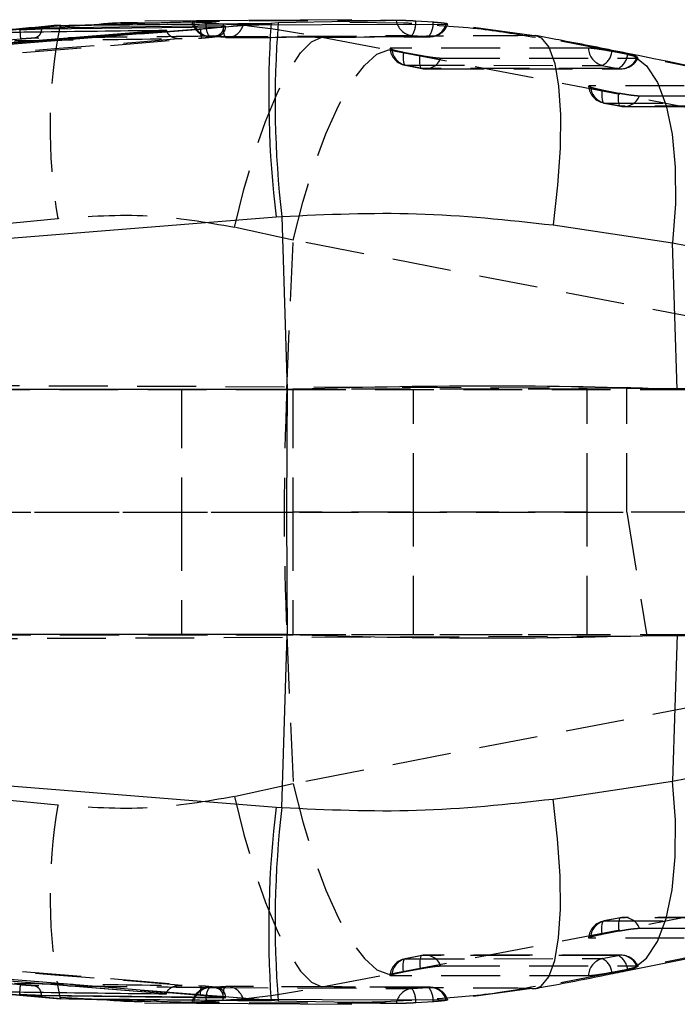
# Model space of a CAD drawing. Extents: x 54 to 317, y 26 to 285.
# Tile 14 of 23: x 273 to 288, y 155 to 176. Entities that reach past the tile are written whole.
import ezdxf

# ---------------------------------------------------------------- set-up
doc = ezdxf.new("R2010")
doc.units = 0
doc.linetypes.add('HIDDEN', pattern=[1.905, 1.27, -0.635])
doc.layers.get('0').update_dxf_attribs({"linetype": 'CONTINUOUS'})

msp = doc.modelspace()

# ---------------------------------------------------------------- linework, layer by layer
at = {"color": 7, "linetype": 'CONTINUOUS'}
for p, q in [((270.0599, 175.7915), (274.3538, 176.1761)), ((277.8546, 176.163), (273.9314, 176.1189)), ((273.9314, 176.1006), (273.9314, 176.1189)), ((278.8833, 176.2199), (276.0569, 175.9926)), ((280.626, 176.2988), (276.162, 176.2667)), ((276.1631, 176.2244), (276.4313, 176.2316)), ((277.8546, 176.1457), (277.8546, 176.163)), ((279.0381, 176.2324), (278.8833, 176.2199)), ((281.7396, 176.2223), (280.5828, 176.2389)), ((282.3823, 176.2427), (282.0074, 176.2673)), ((282.5072, 176.1674), (282.4669, 176.1706)), ((282.6597, 176.2006), (282.6936, 176.2027)), ((276.6281, 176.0725), (248.0486, 173.7529)), ((276.0569, 175.9926), (277.3595, 176.0979)), ((276.6289, 176.0661), (276.6281, 176.0725)), ((276.6289, 176.0661), (276.6368, 176.0395)), ((245.5017, 169.358), (278.9913, 172.0449)), ((278.9913, 172.0449), (279.1129, 172.0543)), ((279.1129, 172.0543), (279.2335, 168.3175)), ((284.9676, 171.8701), (287.5454, 171.4847)), ((287.6475, 168.3208), (287.5454, 171.4847)), ((287.5454, 171.4847), (297.2622, 169.5271)), ((279.2335, 168.3175), (245.3182, 168.3175)), ((279.2335, 163.0365), (245.3182, 163.0365)), ((279.1129, 159.2997), (279.2335, 163.0365)), ((287.6475, 163.0332), (287.5454, 159.8693)), ((245.5017, 161.996), (278.9913, 159.3091)), ((287.5454, 159.8693), (297.2622, 161.827)), ((284.9676, 159.4839), (287.5454, 159.8693)), ((278.9913, 159.3091), (279.1129, 159.2997)), ((276.6281, 155.2815), (248.0486, 157.6012)), ((270.0599, 155.5625), (274.3538, 155.1779)), ((272.012, 155.3816), (274.3365, 155.1716)), ((278.8833, 155.1341), (276.0569, 155.3614)), ((276.0569, 155.3614), (277.3595, 155.2561)), ((276.6289, 155.2879), (276.6368, 155.3145)), ((273.9314, 155.2534), (273.9314, 155.2351)), ((277.8546, 155.1911), (273.9314, 155.2351)), ((276.1558, 155.0857), (280.6269, 155.0553)), ((276.1569, 155.1297), (276.4134, 155.1229)), ((276.6289, 155.2879), (276.6281, 155.2815)), ((277.8546, 155.2083), (277.8546, 155.1911)), ((279.0381, 155.1216), (278.8833, 155.1341)), ((281.7413, 155.1403), (281.9173, 155.1456)), ((282.3823, 155.1114), (282.0074, 155.0868)), ((282.468, 155.1782), (282.5019, 155.1816)), ((282.6597, 155.1534), (282.6936, 155.1513))]:
    msp.add_line(p, q, dxfattribs=at)
at = {"color": 8, "linetype": 'CONTINUOUS'}
for p, q in [((273.9314, 176.1006), (277.8308, 176.1455)), ((274.3338, 176.1774), (274.3538, 176.1761)), ((274.3538, 176.1761), (276.1631, 176.2244)), ((280.5836, 176.2595), (279.0381, 176.2324)), ((273.9314, 155.2534), (277.8308, 155.2086)), ((274.3341, 155.1766), (274.3538, 155.1779)), ((274.3538, 155.1779), (276.1569, 155.1297)), ((280.6478, 155.0934), (279.0381, 155.1216))]:
    msp.add_line(p, q, dxfattribs=at)
at = {"color": 7, "linetype": 'HIDDEN'}
for p, q in [((275.1702, 176.1979), (274.3371, 176.1387)), ((276.431, 176.2233), (276.149, 176.2241)), ((277.4879, 176.2351), (277.8507, 176.2109)), ((277.8308, 176.1455), (277.8546, 176.1457)), ((277.9026, 176.1434), (277.9026, 176.1594)), ((278.2851, 176.1862), (278.4722, 176.1868)), ((281.7347, 176.2796), (280.5836, 176.2595)), ((284.5123, 175.9561), (282.6195, 176.2205)), ((260.2319, 174.5194), (277.383, 175.9036)), ((277.9109, 175.9148), (277.5529, 175.9371)), ((279.9809, 175.9236), (281.4189, 175.649)), ((281.9225, 175.9577), (282.2835, 175.9326)), ((284.5123, 175.9561), (284.5961, 175.9564)), ((286.3826, 175.5917), (284.5123, 175.9561)), ((281.7385, 175.5986), (282.0998, 175.5301)), ((286.5725, 175.5442), (286.2376, 175.6128)), ((296.0985, 173.6341), (286.3826, 175.5917)), ((286.3826, 175.5917), (286.5339, 175.5791)), ((282.1465, 175.2459), (281.7852, 175.3144)), ((286.0288, 175.3138), (286.3637, 175.2453)), ((286.0244, 174.7853), (286.3857, 174.7168)), ((286.4324, 174.4326), (286.0711, 174.5012)), ((274.2855, 172.0053), (270.5073, 171.6203)), ((279.3611, 171.5421), (278.0972, 171.8168)), ((279.2237, 168.3208), (279.3611, 171.5421)), ((290.2379, 169.4478), (279.3611, 171.5421)), ((241.7077, 168.5436), (286.5586, 168.3479)), ((243.8554, 168.327), (279.352, 168.327)), ((270.5073, 168.3208), (279.2237, 168.3208)), ((276.9538, 168.327), (276.9538, 165.677)), ((279.2237, 168.3208), (290.3488, 168.3208)), ((279.352, 168.327), (279.352, 165.677)), ((285.702, 168.327), (279.352, 168.327)), ((281.9538, 165.677), (281.9538, 168.327)), ((285.702, 165.677), (285.702, 168.327)), ((286.5586, 168.3479), (293.0369, 168.3196)), ((286.5586, 165.677), (286.5586, 168.3479)), ((241.3979, 165.677), (286.5586, 165.677)), ((243.8554, 165.677), (279.352, 165.677)), ((276.9538, 165.677), (276.9538, 163.027)), ((279.352, 165.677), (279.352, 163.027)), ((285.702, 165.677), (279.352, 165.677)), ((281.9538, 163.027), (281.9538, 165.677)), ((285.702, 163.027), (285.702, 165.677)), ((286.5586, 165.677), (286.989, 163.008)), ((295.5451, 165.677), (286.5586, 165.677)), ((241.6672, 162.8103), (286.989, 163.008)), ((243.8554, 163.027), (279.352, 163.027)), ((270.5073, 163.0332), (279.2237, 163.0332)), ((279.2237, 163.0332), (279.3611, 159.8119)), ((279.2237, 163.0332), (290.3488, 163.0332)), ((285.702, 163.027), (279.352, 163.027)), ((286.989, 163.008), (293.0369, 163.0344)), ((290.2379, 161.9062), (279.3611, 159.8119)), ((279.3611, 159.8119), (278.0972, 159.5373)), ((274.2855, 159.3487), (270.5073, 159.7337)), ((296.0985, 157.7199), (286.3826, 155.7624)), ((260.2319, 156.8346), (277.383, 155.4504)), ((286.4246, 156.9213), (286.0633, 156.8527)), ((286.4324, 156.9214), (286.0711, 156.8529)), ((290.4038, 156.9282), (286.5003, 156.9284)), ((286.0244, 156.5687), (286.3857, 156.6372)), ((282.1387, 156.108), (281.7774, 156.0394)), ((282.1465, 156.1081), (281.7852, 156.0396)), ((286.4315, 156.1156), (282.2144, 156.1151)), ((286.0288, 156.0402), (286.3637, 156.1087)), ((281.7385, 155.7554), (282.0998, 155.8239)), ((286.3826, 155.7624), (284.5123, 155.3979)), ((286.5725, 155.8098), (286.2376, 155.7413)), ((286.3826, 155.7624), (286.5304, 155.7743)), ((279.9809, 155.4304), (281.4189, 155.705)), ((277.9109, 155.4392), (277.5529, 155.4169)), ((282.3142, 155.4233), (277.9388, 155.4406)), ((281.9225, 155.3963), (282.2835, 155.4214)), ((284.5123, 155.3979), (282.6195, 155.1336)), ((284.5123, 155.3979), (284.5955, 155.3975)), ((274.3365, 155.2076), (275.3431, 155.1515)), ((277.4879, 155.1189), (277.8507, 155.1431)), ((277.8308, 155.2086), (277.8546, 155.2083)), ((277.9026, 155.1947), (277.9026, 155.2106)), ((278.2851, 155.1679), (278.4722, 155.1672)), ((281.7347, 155.0744), (280.6478, 155.0934))]:
    msp.add_line(p, q, dxfattribs=at)
at = {"color": 7, "linetype": 'HIDDEN', "flags": 128}
for points in [[(281.584, 176.2821), (281.2454, 176.2804), (279.8813, 176.2733), (277.2121, 176.2585)], [(277.8507, 176.2109), (277.8511, 176.1485), (277.8538, 176.0907), (277.8588, 176.039), (277.8659, 175.995), (277.8749, 175.9597), (277.8857, 175.9342), (277.8978, 175.9191), (277.9109, 175.9148)], [(277.5529, 175.9371), (277.8938, 175.9388), (279.2571, 175.9454), (281.9225, 175.9577)], [(282.2835, 175.9326), (281.9427, 175.9313), (280.5793, 175.926), (277.9109, 175.9148)], [(278.0972, 171.8168), (278.2965, 172.6341), (278.5198, 173.4026), (278.7608, 174.1002), (279.0125, 174.7068), (279.2675, 175.205), (279.5188, 175.5804), (279.7588, 175.8222), (279.9809, 175.9236)], [(285.7292, 175.6837), (285.388, 175.6837), (284.0232, 175.6839), (281.4857, 175.6844)], [(279.3611, 171.5421), (279.5688, 172.3631), (279.8055, 173.1346), (280.0644, 173.8344), (280.338, 174.442), (280.6184, 174.9399), (280.8973, 175.3136), (281.1667, 175.5523), (281.4189, 175.649)], [(281.4189, 175.649), (291.0184, 173.8006), (292.2958, 173.5546)], [(281.7385, 175.5986), (281.7335, 175.5377), (281.7317, 175.4814), (281.7332, 175.4314), (281.7379, 175.389), (281.7457, 175.3553), (281.7564, 175.3313), (281.7697, 175.3175), (281.7852, 175.3144)], [(282.1465, 175.2459), (282.131, 175.249), (282.1177, 175.2627), (282.107, 175.2868), (282.0992, 175.3205), (282.0945, 175.3629), (282.093, 175.4129), (282.0948, 175.4691), (282.0998, 175.5301)], [(281.7774, 175.3146), (282.0303, 175.2666), (282.1387, 175.246)], [(281.7852, 175.3144), (282.1264, 175.3144), (283.4913, 175.3142), (286.0288, 175.3138)], [(282.5474, 175.4711), (282.8886, 175.4711), (284.2534, 175.4709), (286.7645, 175.4706)], [(286.3637, 175.2453), (286.0225, 175.2453), (284.6577, 175.2455), (282.1465, 175.2459)], [(282.2144, 175.2389), (285.1663, 175.2385), (286.4315, 175.2384)], [(289.7015, 174.8711), (289.3603, 174.8711), (287.9955, 174.8711), (285.7715, 174.8711)], [(286.0244, 174.7853), (286.0194, 174.7244), (286.0176, 174.6681), (286.019, 174.6181), (286.0237, 174.5757), (286.0315, 174.5421), (286.0422, 174.518), (286.0555, 174.5043), (286.0711, 174.5012)], [(286.4324, 174.4326), (286.4168, 174.4357), (286.4035, 174.4495), (286.3928, 174.4735), (286.385, 174.5072), (286.3803, 174.5496), (286.3789, 174.5996), (286.3807, 174.6558), (286.3857, 174.7168)], [(286.8332, 174.6578), (287.1744, 174.6578), (288.5392, 174.6579), (290.7368, 174.658)], [(286.0633, 174.5013), (286.3162, 174.4533), (286.4246, 174.4328)], [(286.0711, 174.5012), (286.4123, 174.5012), (287.7771, 174.5012), (290.0011, 174.5012)], [(290.336, 174.4327), (289.9948, 174.4327), (288.63, 174.4327), (286.4324, 174.4326)], [(286.5003, 174.4257), (289.2328, 174.4257), (290.4038, 174.4258)], [(279.3611, 159.8119), (279.5688, 158.9909), (279.8055, 158.2194), (280.0644, 157.5196), (280.338, 156.912), (280.6184, 156.4141), (280.8973, 156.0404), (281.1667, 155.8017), (281.4189, 155.705)], [(278.0972, 159.5373), (278.2965, 158.7199), (278.5198, 157.9514), (278.7608, 157.2538), (279.0125, 156.6472), (279.2675, 156.1491), (279.5188, 155.7736), (279.7588, 155.5318), (279.9809, 155.4304)], [(281.4189, 155.705), (291.0184, 157.5534), (292.2958, 157.7995)], [(286.0244, 156.5687), (286.0194, 156.6296), (286.0176, 156.6859), (286.019, 156.7359), (286.0237, 156.7783), (286.0315, 156.812), (286.0422, 156.836), (286.0555, 156.8498), (286.0711, 156.8529)], [(286.0711, 156.8529), (286.4123, 156.8529), (287.7771, 156.8528), (290.0011, 156.8528)], [(286.4324, 156.9214), (286.4168, 156.9183), (286.4035, 156.9046), (286.3928, 156.8805), (286.385, 156.8468), (286.3803, 156.8044), (286.3789, 156.7544), (286.3807, 156.6982), (286.3857, 156.6372)], [(290.336, 156.9213), (289.9948, 156.9213), (288.63, 156.9214), (286.4324, 156.9214)], [(286.8332, 156.6962), (287.1744, 156.6962), (288.5392, 156.6961), (290.7368, 156.696)], [(289.7015, 156.4829), (289.3603, 156.4829), (287.9955, 156.4829), (285.7715, 156.4829)], [(281.7385, 155.7554), (281.7335, 155.8163), (281.7317, 155.8726), (281.7332, 155.9226), (281.7379, 155.965), (281.7457, 155.9987), (281.7564, 156.0227), (281.7697, 156.0365), (281.7852, 156.0396)], [(281.7852, 156.0396), (282.1264, 156.0396), (283.4913, 156.0399), (286.0288, 156.0402)], [(282.1465, 156.1081), (282.131, 156.105), (282.1177, 156.0913), (282.107, 156.0672), (282.0992, 156.0336), (282.0945, 155.9911), (282.093, 155.9411), (282.0948, 155.8849), (282.0998, 155.8239)], [(286.3637, 156.1087), (286.0225, 156.1087), (284.6577, 156.1085), (282.1465, 156.1081)], [(282.5474, 155.8829), (282.8886, 155.883), (284.2534, 155.8831), (286.7645, 155.8834)], [(285.7292, 155.6703), (285.388, 155.6703), (284.0232, 155.6701), (281.4857, 155.6697)], [(277.5529, 155.4169), (277.8938, 155.4152), (279.2571, 155.4086), (281.9225, 155.3963)], [(277.8507, 155.1431), (277.8511, 155.2055), (277.8538, 155.2634), (277.8588, 155.315), (277.8659, 155.359), (277.8749, 155.3943), (277.8857, 155.4198), (277.8978, 155.4349), (277.9109, 155.4392)], [(282.2835, 155.4214), (281.9427, 155.4227), (280.5793, 155.4281), (277.9109, 155.4392)], [(281.584, 155.0719), (281.2454, 155.0736), (279.8813, 155.0808), (277.2121, 155.0955)]]:
    msp.add_lwpolyline(points, dxfattribs=at)
at = {"color": 7, "linetype": 'CONTINUOUS', "flags": 128}
for points in [[(278.4722, 176.1868), (278.6208, 176.1874), (279.9848, 176.192), (282.6597, 176.2006)], [(276.0569, 175.9926), (275.3738, 175.9374), (268.9035, 175.4146), (260.2085, 174.7121)], [(286.5372, 155.7756), (288.8752, 156.2467), (296.2534, 157.7328)], [(276.0569, 155.3614), (275.3738, 155.4166), (268.9035, 155.9394), (260.2085, 156.6419)], [(278.4722, 155.1672), (278.6208, 155.1667), (279.9848, 155.162), (282.6597, 155.1534)]]:
    msp.add_lwpolyline(points, dxfattribs=at)
at = {"color": 8, "linetype": 'CONTINUOUS', "flags": 128}
for points in [[(284.5961, 175.9564), (284.7105, 175.9098), (284.8755, 175.7069), (285.0022, 175.3538), (285.0864, 174.8617), (285.1256, 174.2462), (285.1185, 173.5268), (285.0652, 172.7263), (284.9676, 171.8701)], [(286.5339, 175.5791), (286.7003, 175.5235), (286.9823, 175.3045), (287.2198, 174.9413), (287.4057, 174.4451), (287.5342, 173.831), (287.6013, 173.1179), (287.6051, 172.3278), (287.5454, 171.4847)], [(286.5304, 155.7743), (286.7003, 155.8305), (286.9823, 156.0495), (287.2198, 156.4127), (287.4057, 156.9089), (287.5342, 157.523), (287.6013, 158.2361), (287.6051, 159.0263), (287.5454, 159.8693)], [(284.5955, 155.3975), (284.7105, 155.4442), (284.8755, 155.6471), (285.0022, 156.0002), (285.0864, 156.4923), (285.1256, 157.1078), (285.1185, 157.8272), (285.0652, 158.6277), (284.9676, 159.4839)]]:
    msp.add_lwpolyline(points, dxfattribs=at)
at = {"color": 7, "linetype": 'HIDDEN'}
for centre, radius, start, end in [((285.5162, 173.9617), 11.3998, 168.79273, 189.88166), ((277.5725, 176.3425), 0.406, 192.41177, 266.94189), ((277.5895, 176.3173), 0.382, 188.84896, 264.4996), ((277.8502, 176.158), 0.3704, 167.97548, 216.61746), ((277.9285, 176.2842), 0.3698, 267.27075, 344.62305), ((281.9626, 176.3383), 0.3827, 188.44028, 263.99035), ((281.5016, 176.2396), 0.5066, 326.19022, 3.12673), ((281.9073, 176.2232), 0.4754, 322.32191, 2.34689), ((282.3045, 176.3012), 0.3692, 266.75021, 344.18541), ((282.3127, 176.3373), 0.406, 270.21482, 340.78329), ((277.9371, 176.3198), 0.406, 265.92554, 270.24592), ((281.8797, 175.6972), 0.3942, 181.86348, 256.14073), ((286.1232, 175.6965), 0.3942, 181.87069, 256.14767), ((281.8531, 175.7135), 0.406, 185.1688, 259.25576), ((285.872, 175.6457), 0.3671, 295.28508, 354.8516), ((286.2069, 175.5772), 0.3671, 295.28519, 354.85166), ((286.4315, 175.6443), 0.406, 269.99235, 335.41189), ((282.2104, 175.6016), 0.3614, 259.8258, 338.83862), ((286.4275, 175.601), 0.3614, 259.83488, 338.84502), ((282.2144, 175.6449), 0.406, 259.25571, 269.99204), ((286.139, 174.9002), 0.406, 185.16922, 259.25507), ((286.1655, 174.8839), 0.3942, 181.86424, 256.14038), ((286.4962, 174.7883), 0.3614, 259.82396, 338.83783), ((286.5003, 174.8316), 0.406, 259.25499, 270.00143), ((341.5762, 165.677), 62.4085, 177.57207, 182.42793), ((285.4968, 157.3931), 11.3806, 170.10556, 191.23087), ((286.139, 156.4538), 0.406, 100.74493, 174.68552), ((286.1655, 156.4701), 0.3942, 103.85962, 178.13576), ((286.5003, 156.5224), 0.406, 89.99857, 100.74501), ((286.4962, 156.5657), 0.3614, 21.16217, 100.17604), ((281.8531, 155.6405), 0.406, 100.74424, 174.68597), ((281.8797, 155.6568), 0.3942, 103.85927, 178.13652), ((282.2144, 155.7091), 0.406, 90.00796, 100.74429), ((282.2104, 155.7525), 0.3614, 21.16138, 100.1742), ((286.1232, 155.6575), 0.3942, 103.85233, 178.12931), ((285.872, 155.7083), 0.3671, 5.1484, 64.71492), ((286.4275, 155.753), 0.3614, 21.15498, 100.16512), ((286.2069, 155.7768), 0.3671, 5.14834, 64.71481), ((286.4315, 155.7097), 0.406, 24.46264, 90.00765), ((277.5725, 155.0115), 0.406, 93.05811, 167.67807), ((277.5895, 155.0367), 0.382, 95.5004, 171.15104), ((277.8502, 155.196), 0.3704, 143.38254, 192.02452), ((277.9371, 155.0343), 0.406, 89.75408, 94.07446), ((277.9285, 155.0698), 0.3698, 15.37695, 92.72925), ((281.9626, 155.0157), 0.3827, 96.00965, 171.55972), ((281.5016, 155.1144), 0.5066, 356.87327, 33.80978), ((282.3045, 155.0528), 0.3692, 15.81459, 93.24979), ((281.9073, 155.1308), 0.4754, 357.65311, 37.67809), ((282.3127, 155.0167), 0.406, 19.26712, 89.78518)]:
    msp.add_arc(centre, radius, start, end, dxfattribs=at)
at = {"color": 7, "linetype": 'CONTINUOUS'}
for centre, radius, start, end in [((301.5086, 174.716), 22.6752, 176.1972, 186.76509), ((300.9606, 174.5352), 21.9881, 175.57326, 186.47856), ((524.8297, 165.677), 245.6103, 179.384013, 180.615987), ((301.5086, 156.638), 22.6752, 173.23491, 183.8028), ((300.9606, 156.8188), 21.9881, 173.52144, 184.42674)]:
    msp.add_arc(centre, radius, start, end, dxfattribs=at)
for major_axis, start_param, end_param in [((18.4161, 0.4888), 1.1583604, 1.6265478), ((18.4161, -0.4888), 4.6566375, 5.1248249)]:
    msp.add_ellipse((280.3305, 165.677), major_axis=major_axis, ratio=0.1450852, start_param=start_param, end_param=end_param, dxfattribs=at)
for points, knots in [([(274.336, 176.1826), (273.6147, 176.1167), (272.8661, 176.0483), (272.1151, 175.9816), (272.0878, 175.9792)], [0, 0, 0, 0, 0.963579, 1, 1, 1, 1]), ([(273.9314, 176.1189), (273.9043, 176.1181), (273.8499, 176.1166), (273.7162, 176.1084), (273.5808, 176.0983), (273.4921, 176.0907), (273.4618, 176.0881)], [0, 0, 0, 0, 0.2723224, 0.5446322, 0.8445932, 1, 1, 1, 1]), ([(274.3538, 176.1761), (275.2298, 176.1849), (276.7409, 176.2001), (278.2494, 176.214), (278.8833, 176.2199)], [0, 0, 0, 0, 0.57971884, 1, 1, 1, 1]), ([(276.149, 176.2241), (275.9533, 176.229), (275.6271, 176.2372), (275.3007, 176.2091), (275.1702, 176.1979)], [0, 0, 0, 0, 0.6001391, 1, 1, 1, 1]), ([(277.1829, 176.2553), (277.1955, 176.254), (277.2209, 176.2515), (277.3098, 176.2458), (277.4045, 176.24), (277.4675, 176.2363), (277.4879, 176.2351)], [0, 0, 0, 0, 0.28801315, 0.57537914, 0.86203159, 1, 1, 1, 1]), ([(277.3595, 176.0979), (277.4219, 176.1031), (277.5034, 176.1099), (277.5778, 176.117), (277.5953, 176.1187)], [0, 0, 0, 0, 0.7657207, 1, 1, 1, 1]), ([(277.5953, 176.1187), (277.624, 176.1216), (277.7048, 176.1296), (277.8125, 176.142), (277.8913, 176.1538), (277.9118, 176.1613), (277.8843, 176.1632), (277.8577, 176.163), (277.8547, 176.163)], [0, 0, 0, 0, 0.1181442, 0.3326959, 0.546979, 0.7606694, 0.9737072, 1, 1, 1, 1]), ([(281.9187, 176.2146), (281.8927, 176.217), (281.8334, 176.2227), (281.7734, 176.2224), (281.7396, 176.2223)], [0, 0, 0, 0, 0.4374727, 1, 1, 1, 1]), ([(284.5868, 175.9111), (284.1729, 175.9831), (283.4866, 176.1025), (282.7855, 176.149), (282.5072, 176.1674)], [0, 0, 0, 0, 0.6031399, 1, 1, 1, 1]), ([(248.0486, 173.7513), (252.8065, 174.1353), (262.3328, 174.9042), (271.8594, 175.678), (276.6283, 176.0661), (276.6289, 176.0661)], [0, 0, 0, 0, 0.4994087, 0.9999387, 1, 1, 1, 1]), ([(273.2018, 176.029), (273.2333, 176.0294), (273.4921, 176.0328), (274.6343, 176.0478), (275.7449, 176.0616), (276.6281, 176.0725)], [0, 0, 0, 0, 0.0275737, 0.2266558, 1, 1, 1, 1]), ([(273.4622, 176.0817), (273.4627, 176.0817), (273.4632, 176.0818), (273.4637, 176.0818), (273.4637, 176.0818)], [0, 0, 0, 0, 0.96133108, 1, 1, 1, 1]), ([(273.4637, 176.0818), (273.4637, 176.0818), (273.5159, 176.0843), (273.6218, 176.0901), (273.7701, 176.0964), (273.8745, 176.0996), (273.9169, 176.1006), (273.9314, 176.1006), (273.9314, 176.1006)], [0, 0, 0, 0, 0.0001022, 0.2685869, 0.5417598, 0.843412, 0.9998928, 1, 1, 1, 1]), ([(286.5345, 175.5783), (286.5181, 175.5817), (286.074, 175.6721), (285.4309, 175.7986), (284.7882, 175.9188), (284.5988, 175.9542)], [0, 0, 0, 0, 0.0263941, 0.7130255, 1, 1, 1, 1]), ([(296.2534, 173.6209), (296.2432, 173.6229), (293.0045, 174.275), (289.7658, 174.9277), (286.5372, 175.5785)], [0, 0, 0, 0, 0.0031248, 1, 1, 1, 1]), ([(279.1129, 172.0543), (280.0858, 172.0979), (282.0621, 172.1863), (283.9892, 171.9766), (284.9676, 171.8701)], [0, 0, 0, 0, 0.492278, 1, 1, 1, 1]), ([(279.1129, 159.2997), (280.0858, 159.2562), (282.0621, 159.1677), (283.9892, 159.3774), (284.9676, 159.4839)], [0, 0, 0, 0, 0.492278, 1, 1, 1, 1]), ([(248.0486, 157.6027), (252.8065, 157.2187), (262.3328, 156.4498), (271.8594, 155.676), (276.6283, 155.2879), (276.6289, 155.2879)], [0, 0, 0, 0, 0.4994087, 0.9999387, 1, 1, 1, 1]), ([(284.6008, 155.3994), (284.6547, 155.4094), (285.1648, 155.5038), (285.8125, 155.6301), (286.3866, 155.7466), (286.5307, 155.7758)], [0, 0, 0, 0, 0.0812339, 0.7693599, 1, 1, 1, 1]), ([(273.2018, 155.325), (273.2333, 155.3246), (273.4921, 155.3212), (274.6343, 155.3062), (275.7449, 155.2924), (276.6281, 155.2815)], [0, 0, 0, 0, 0.0275737, 0.2266558, 1, 1, 1, 1]), ([(282.5019, 155.1816), (282.9425, 155.2158), (283.6449, 155.2704), (284.3298, 155.4002), (284.5851, 155.4486)], [0, 0, 0, 0, 0.6272395, 1, 1, 1, 1]), ([(273.9314, 155.2351), (273.9043, 155.2359), (273.8499, 155.2374), (273.7162, 155.2456), (273.5808, 155.2557), (273.4921, 155.2633), (273.4618, 155.266)], [0, 0, 0, 0, 0.2723224, 0.5446322, 0.8445932, 1, 1, 1, 1]), ([(273.4622, 155.2723), (273.4627, 155.2723), (273.4632, 155.2723), (273.4637, 155.2722), (273.4637, 155.2722)], [0, 0, 0, 0, 0.96133108, 1, 1, 1, 1]), ([(273.4637, 155.2722), (273.4637, 155.2722), (273.5159, 155.2698), (273.6218, 155.2639), (273.7701, 155.2577), (273.8745, 155.2544), (273.9169, 155.2534), (273.9314, 155.2534), (273.9314, 155.2534)], [0, 0, 0, 0, 0.0001022, 0.2685869, 0.5417598, 0.843412, 0.9998928, 1, 1, 1, 1]), ([(274.3538, 155.1779), (275.2298, 155.1691), (276.7409, 155.1539), (278.2494, 155.14), (278.8833, 155.1341)], [0, 0, 0, 0, 0.57971884, 1, 1, 1, 1]), ([(275.3431, 155.1515), (275.5388, 155.1364), (275.8958, 155.109), (276.2519, 155.1228), (276.4128, 155.1291)], [0, 0, 0, 0, 0.5482349, 1, 1, 1, 1]), ([(277.3595, 155.2561), (277.4219, 155.2509), (277.5034, 155.2441), (277.5778, 155.237), (277.5953, 155.2353)], [0, 0, 0, 0, 0.7657207, 1, 1, 1, 1]), ([(277.5953, 155.2353), (277.624, 155.2325), (277.7048, 155.2245), (277.8125, 155.212), (277.8913, 155.2003), (277.9118, 155.1927), (277.8843, 155.1908), (277.8577, 155.191), (277.8547, 155.1911)], [0, 0, 0, 0, 0.1181442, 0.3326959, 0.546979, 0.7606694, 0.9737072, 1, 1, 1, 1]), ([(280.6483, 155.1082), (280.6518, 155.1081), (281.0167, 155.0956), (281.3807, 155.118), (281.7413, 155.1403)], [0, 0, 0, 0, 0.009453, 1, 1, 1, 1])]:
    msp.add_open_spline(points, degree=3, knots=knots, dxfattribs=at)
at = {"color": 7, "linetype": 'HIDDEN'}
for points, knots in [([(276.4313, 176.2316), (276.6758, 176.2416), (277.8798, 176.2908), (279.0491, 176.0865), (279.9809, 175.9236)], [0, 0, 0, 0, 0.2030158, 1, 1, 1, 1]), ([(277.2121, 176.2585), (277.1975, 176.2584), (277.1754, 176.2582), (277.1797, 176.257), (277.1812, 176.2566)], [0, 0, 0, 0, 0.6576661, 1, 1, 1, 1]), ([(277.3868, 175.9042), (277.4269, 175.9074), (277.5126, 175.9144), (277.6253, 175.926), (277.6982, 175.9356), (277.7319, 175.9409), (277.768, 175.9512), (277.8041, 175.9676), (277.8458, 175.9985), (277.8829, 176.0494), (277.9035, 176.1026), (277.9004, 176.1349), (277.8995, 176.1436)], [0, 0, 0, 0, 0.1570014, 0.3351259, 0.5093384, 0.6188696, 0.6654585, 0.7159329, 0.7831442, 0.8713676, 0.9655445, 1, 1, 1, 1]), ([(277.8548, 176.1457), (277.8741, 176.1456), (277.9127, 176.1453), (277.8964, 176.1408), (277.8256, 176.134), (277.7177, 176.1262), (277.6307, 176.1209), (277.5953, 176.1187)], [0, 0, 0, 0, 0.2132154, 0.4270645, 0.6401453, 0.8536948, 1, 1, 1, 1]), ([(277.8549, 176.1457), (277.8525, 176.1206), (277.8476, 176.0704), (277.8096, 176.0058), (277.7545, 175.9583), (277.7095, 175.9484), (277.687, 175.9435)], [0, 0, 0, 0, 0.2499957, 0.5000003, 0.7499907, 1, 1, 1, 1]), ([(277.8507, 176.2109), (277.893, 176.2078), (277.9791, 176.2014), (278.1062, 176.1931), (278.2144, 176.1874), (278.266, 176.1861), (278.2848, 176.1862), (278.2851, 176.1862)], [0, 0, 0, 0, 0.242017, 0.4928366, 0.7442079, 0.9961976, 1, 1, 1, 1]), ([(281.7347, 176.2796), (281.7064, 176.2804), (281.6434, 176.282), (281.6051, 176.2821), (281.584, 176.2821)], [0, 0, 0, 0, 0.4504788, 1, 1, 1, 1]), ([(282.0074, 176.2673), (281.9663, 176.2695), (281.8811, 176.2741), (281.7888, 176.278), (281.7428, 176.2794), (281.7347, 176.2796)], [0, 0, 0, 0, 0.4349817, 0.9007537, 1, 1, 1, 1]), ([(282.6195, 176.2205), (282.59, 176.2239), (282.531, 176.2308), (282.4407, 176.2382), (282.3902, 176.2421), (282.3823, 176.2427)], [0, 0, 0, 0, 0.457278, 0.9144558, 1, 1, 1, 1]), ([(282.6915, 176.2046), (282.6917, 176.2059), (282.6923, 176.209), (282.6563, 176.2154), (282.6253, 176.2197), (282.6195, 176.2205)], [0, 0, 0, 0, 0.361579, 0.8801558, 1, 1, 1, 1]), ([(273.4626, 176.0817), (273.4648, 176.0558), (273.4693, 176.004), (273.4745, 175.9382), (273.4779, 175.8911), (273.478, 175.8834), (273.4781, 175.8796)], [0, 0, 0, 0, 0.2499998, 0.4999982, 0.7499998, 1, 1, 1, 1]), ([(273.7657, 175.8985), (273.7569, 175.8983), (273.7309, 175.8977), (273.6668, 175.8943), (273.5757, 175.8879), (273.5108, 175.8824), (273.4784, 175.8797)], [0, 0, 0, 0, 0.1561978, 0.4571272, 0.7297196, 1, 1, 1, 1]), ([(273.9314, 176.1006), (273.9291, 176.0756), (273.9243, 176.0256), (273.8868, 175.9612), (273.8325, 175.9136), (273.788, 175.9035), (273.7657, 175.8985)], [0, 0, 0, 0, 0.2499977, 0.4999968, 0.7499979, 1, 1, 1, 1]), ([(277.6871, 175.9435), (277.6303, 175.9429), (277.3461, 175.9398), (276.1527, 175.9265), (274.9024, 175.9121), (273.8794, 175.8999), (273.7658, 175.8985)], [0, 0, 0, 0, 0.0434774, 0.2173876, 0.9130279, 1, 1, 1, 1]), ([(276.6368, 176.0395), (276.6378, 176.0358), (276.6431, 176.016), (276.6717, 175.9796), (276.7362, 175.9283), (276.8399, 175.8937), (276.9234, 175.8881), (276.9664, 175.8907), (276.9672, 175.8907)], [0, 0, 0, 0, 0.0261496, 0.1399847, 0.3199963, 0.6458499, 0.9930746, 1, 1, 1, 1]), ([(277.3595, 176.0979), (277.3612, 176.078), (277.3648, 176.0357), (277.3707, 175.9776), (277.3757, 175.937), (277.3801, 175.9084), (277.3819, 175.9055), (277.383, 175.9036)], [0, 0, 0, 0, 0.1889584, 0.4028076, 0.6180385, 0.7591396, 1, 1, 1, 1]), ([(277.383, 175.9036), (277.3855, 175.9038), (277.4237, 175.9069), (277.4985, 175.9134), (277.595, 175.923), (277.6693, 175.9318), (277.7124, 175.9386), (277.7225, 175.9431), (277.6989, 175.9434), (277.6871, 175.9435)], [0, 0, 0, 0, 0.0114352, 0.1767927, 0.3419317, 0.5066685, 0.6709823, 0.835825, 1, 1, 1, 1]), ([(277.9388, 175.9137), (278.4452, 175.9159), (279.9037, 175.9222), (281.3621, 175.9273), (282.3142, 175.9306)], [0, 0, 0, 0, 0.3472187, 1, 1, 1, 1]), ([(284.5123, 175.9561), (283.703, 175.9504), (282.1913, 175.9399), (280.6821, 175.9288), (279.9809, 175.9236)], [0, 0, 0, 0, 0.5353793, 1, 1, 1, 1]), ([(273.4784, 175.8797), (267.4725, 175.3501), (258.8195, 174.5871), (250.1682, 173.8049), (247.5216, 173.5656)], [0, 0, 0, 0, 0.6940824, 1, 1, 1, 1]), ([(276.9672, 175.8907), (272.0885, 175.4941), (262.3872, 174.7054), (252.6854, 173.9225), (247.8627, 173.5333)], [0, 0, 0, 0, 0.5028959, 1, 1, 1, 1]), ([(273.3484, 175.8461), (273.4053, 175.8468), (273.6894, 175.8504), (274.8957, 175.8658), (276.0451, 175.8796), (276.9672, 175.8907)], [0, 0, 0, 0, 0.0471122, 0.2355616, 1, 1, 1, 1]), ([(281.4857, 175.6844), (281.4692, 175.684), (281.4466, 175.6835), (281.4523, 175.6779), (281.4538, 175.6764)], [0, 0, 0, 0, 0.729671, 1, 1, 1, 1]), ([(286.2376, 175.6128), (286.2035, 175.6195), (286.1283, 175.6343), (286.0024, 175.6551), (285.8794, 175.6722), (285.784, 175.6821), (285.7458, 175.6832), (285.7292, 175.6837)], [0, 0, 0, 0, 0.1801829, 0.3974935, 0.6148164, 0.8321269, 1, 1, 1, 1]), ([(281.4584, 175.669), (281.4722, 175.6634), (281.4998, 175.6521), (281.5906, 175.6289), (281.6768, 175.6105), (281.7285, 175.6006), (281.7385, 175.5986)], [0, 0, 0, 0, 0.30853114, 0.61705763, 0.92559489, 1, 1, 1, 1]), ([(282.0998, 175.5301), (282.1314, 175.5243), (282.2058, 175.5106), (282.3257, 175.492), (282.4415, 175.4775), (282.5126, 175.4716), (282.54, 175.4712), (282.5474, 175.4711)], [0, 0, 0, 0, 0.1794585, 0.4229261, 0.6663924, 0.9098592, 1, 1, 1, 1]), ([(286.7978, 175.4771), (286.7975, 175.4799), (286.797, 175.4863), (286.744, 175.5042), (286.6648, 175.5247), (286.5994, 175.5386), (286.5725, 175.5442)], [0, 0, 0, 0, 0.23006131, 0.51518098, 0.80030361, 1, 1, 1, 1]), ([(286.7645, 175.4706), (286.7648, 175.4706), (286.7834, 175.4706), (286.7915, 175.4727), (286.7995, 175.4748)], [0, 0, 0, 0, 0.0143166, 1, 1, 1, 1]), ([(285.7715, 174.8711), (285.755, 174.8707), (285.7324, 174.8702), (285.7381, 174.8646), (285.7396, 174.8631)], [0, 0, 0, 0, 0.7296287, 1, 1, 1, 1]), ([(285.7442, 174.8557), (285.758, 174.8501), (285.7857, 174.8388), (285.8764, 174.8156), (285.9626, 174.7972), (286.0143, 174.7873), (286.0244, 174.7853)], [0, 0, 0, 0, 0.3085302, 0.6170568, 0.9255783, 1, 1, 1, 1]), ([(286.3857, 174.7168), (286.4172, 174.711), (286.4915, 174.6973), (286.6114, 174.6788), (286.7272, 174.6642), (286.7984, 174.6584), (286.8258, 174.6579), (286.8332, 174.6578)], [0, 0, 0, 0, 0.1792044, 0.4226652, 0.6661234, 0.9095853, 1, 1, 1, 1]), ([(278.0972, 171.8168), (277.4817, 171.9221), (276.2314, 172.1361), (274.9408, 172.0494), (274.2855, 172.0053)], [0, 0, 0, 0, 0.4922518, 1, 1, 1, 1]), ([(278.0972, 159.5373), (277.4817, 159.4319), (276.2314, 159.218), (274.9408, 159.3047), (274.2855, 159.3487)], [0, 0, 0, 0, 0.4922518, 1, 1, 1, 1]), ([(273.4784, 155.4744), (267.4725, 156.0039), (258.8195, 156.7669), (250.1682, 157.5491), (247.5216, 157.7884)], [0, 0, 0, 0, 0.6940824, 1, 1, 1, 1]), ([(276.9672, 155.4633), (272.0885, 155.8599), (262.3872, 156.6486), (252.6854, 157.4315), (247.8627, 157.8207)], [0, 0, 0, 0, 0.5028959, 1, 1, 1, 1]), ([(285.7442, 156.4983), (285.758, 156.5039), (285.7857, 156.5152), (285.8764, 156.5384), (285.9626, 156.5568), (286.0143, 156.5667), (286.0244, 156.5687)], [0, 0, 0, 0, 0.3085302, 0.6170568, 0.9255783, 1, 1, 1, 1]), ([(286.3857, 156.6372), (286.4172, 156.643), (286.4915, 156.6567), (286.6114, 156.6753), (286.7272, 156.6898), (286.7984, 156.6957), (286.8258, 156.6961), (286.8332, 156.6962)], [0, 0, 0, 0, 0.1792044, 0.4226652, 0.6661234, 0.9095853, 1, 1, 1, 1]), ([(285.7715, 156.4829), (285.755, 156.4833), (285.7324, 156.4838), (285.7381, 156.4894), (285.7397, 156.4909)], [0, 0, 0, 0, 0.7278214, 1, 1, 1, 1]), ([(281.4584, 155.685), (281.4722, 155.6907), (281.4998, 155.7019), (281.5906, 155.7251), (281.6768, 155.7435), (281.7285, 155.7534), (281.7385, 155.7554)], [0, 0, 0, 0, 0.30853114, 0.61705763, 0.92559489, 1, 1, 1, 1]), ([(282.0998, 155.8239), (282.1314, 155.8297), (282.2058, 155.8434), (282.3257, 155.862), (282.4415, 155.8765), (282.5126, 155.8824), (282.54, 155.8828), (282.5474, 155.8829)], [0, 0, 0, 0, 0.1794585, 0.4229261, 0.6663924, 0.9098592, 1, 1, 1, 1]), ([(286.2376, 155.7413), (286.2035, 155.7346), (286.1283, 155.7197), (286.0024, 155.6989), (285.8794, 155.6818), (285.784, 155.6719), (285.7458, 155.6708), (285.7292, 155.6703)], [0, 0, 0, 0, 0.1801829, 0.3974935, 0.6148164, 0.8321269, 1, 1, 1, 1]), ([(286.7978, 155.877), (286.7976, 155.8741), (286.7971, 155.8678), (286.744, 155.8498), (286.6648, 155.8293), (286.5994, 155.8155), (286.5725, 155.8098)], [0, 0, 0, 0, 0.23064219, 0.51554675, 0.80045427, 1, 1, 1, 1]), ([(286.7645, 155.8834), (286.7648, 155.8834), (286.7834, 155.8834), (286.7915, 155.8813), (286.7995, 155.8793)], [0, 0, 0, 0, 0.0143166, 1, 1, 1, 1]), ([(273.3484, 155.508), (273.4053, 155.5072), (273.6894, 155.5036), (274.8957, 155.4882), (276.0451, 155.4744), (276.9672, 155.4633)], [0, 0, 0, 0, 0.0471122, 0.2355616, 1, 1, 1, 1]), ([(281.4857, 155.6697), (281.4692, 155.67), (281.4465, 155.6706), (281.4523, 155.6761), (281.4538, 155.6777)], [0, 0, 0, 0, 0.72786572, 1, 1, 1, 1]), ([(273.4618, 155.2724), (273.4641, 155.2983), (273.4686, 155.35), (273.4742, 155.4159), (273.4781, 155.4629), (273.4786, 155.4705), (273.4788, 155.4743)], [0, 0, 0, 0, 0.25000048, 0.49999847, 0.75000037, 1, 1, 1, 1]), ([(273.7657, 155.4555), (273.7569, 155.4557), (273.7309, 155.4563), (273.6668, 155.4598), (273.5757, 155.4661), (273.5108, 155.4716), (273.4784, 155.4744)], [0, 0, 0, 0, 0.1561978, 0.4571272, 0.7297196, 1, 1, 1, 1]), ([(273.9314, 155.2534), (273.9291, 155.2784), (273.9243, 155.3284), (273.8868, 155.3929), (273.8325, 155.4404), (273.788, 155.4505), (273.7657, 155.4555)], [0, 0, 0, 0, 0.2499977, 0.4999968, 0.7499979, 1, 1, 1, 1]), ([(277.6871, 155.4105), (277.6303, 155.4111), (277.3461, 155.4142), (276.1527, 155.4275), (274.9024, 155.4419), (273.8794, 155.4542), (273.7658, 155.4555)], [0, 0, 0, 0, 0.0434774, 0.2173876, 0.9130279, 1, 1, 1, 1]), ([(276.4134, 155.1229), (276.6638, 155.1126), (277.8739, 155.0628), (279.049, 155.2678), (279.9809, 155.4304)], [0, 0, 0, 0, 0.2069705, 1, 1, 1, 1]), ([(276.6368, 155.3145), (276.6378, 155.3182), (276.6431, 155.338), (276.6717, 155.3744), (276.7362, 155.4257), (276.8399, 155.4604), (276.9234, 155.4659), (276.9664, 155.4633), (276.9672, 155.4633)], [0, 0, 0, 0, 0.0261496, 0.1399847, 0.3199963, 0.6458499, 0.9930746, 1, 1, 1, 1]), ([(277.3595, 155.2561), (277.3612, 155.276), (277.3648, 155.3183), (277.3707, 155.3765), (277.3757, 155.417), (277.3801, 155.4457), (277.3819, 155.4486), (277.383, 155.4504)], [0, 0, 0, 0, 0.1889584, 0.4028076, 0.6180385, 0.7591396, 1, 1, 1, 1]), ([(277.8993, 155.2105), (277.9001, 155.2213), (277.9024, 155.2538), (277.8832, 155.3022), (277.8524, 155.3473), (277.8179, 155.3773), (277.7857, 155.3955), (277.76, 155.4052), (277.7408, 155.4105), (277.7166, 155.4155), (277.6766, 155.4216), (277.5936, 155.4314), (277.4847, 155.4421), (277.4134, 155.4479), (277.3829, 155.4504)], [0, 0, 0, 0, 0.04236985, 0.12795142, 0.19814809, 0.257933, 0.30813091, 0.34732164, 0.38013378, 0.42480789, 0.53870688, 0.7202091, 0.88017757, 1, 1, 1, 1]), ([(277.5008, 155.4401), (277.5323, 155.4371), (277.5967, 155.4309), (277.6691, 155.4222), (277.7125, 155.4154), (277.7224, 155.411), (277.6989, 155.4106), (277.6871, 155.4105)], [0, 0, 0, 0, 0.1933822, 0.3953061, 0.5967114, 0.7987649, 1, 1, 1, 1]), ([(277.8547, 155.2083), (277.8523, 155.2334), (277.8475, 155.2836), (277.8095, 155.3482), (277.7546, 155.3957), (277.7097, 155.4056), (277.6872, 155.4105)], [0, 0, 0, 0, 0.249999, 0.4999885, 0.7499937, 1, 1, 1, 1]), ([(284.5123, 155.3979), (283.703, 155.4036), (282.1913, 155.4142), (280.6821, 155.4252), (279.9809, 155.4304)], [0, 0, 0, 0, 0.5353793, 1, 1, 1, 1]), ([(277.2121, 155.0955), (277.1975, 155.0956), (277.1754, 155.0958), (277.1797, 155.097), (277.1812, 155.0974)], [0, 0, 0, 0, 0.6577369, 1, 1, 1, 1]), ([(277.1829, 155.0988), (277.1955, 155.1), (277.2209, 155.1025), (277.3098, 155.1083), (277.4045, 155.114), (277.4675, 155.1177), (277.4879, 155.1189)], [0, 0, 0, 0, 0.28801315, 0.57537914, 0.86203159, 1, 1, 1, 1]), ([(277.8548, 155.2083), (277.8741, 155.2084), (277.9127, 155.2088), (277.8964, 155.2132), (277.8256, 155.22), (277.7177, 155.2279), (277.6307, 155.2332), (277.5953, 155.2353)], [0, 0, 0, 0, 0.2132154, 0.4270645, 0.6401453, 0.8536948, 1, 1, 1, 1]), ([(277.8507, 155.1431), (277.893, 155.1462), (277.9791, 155.1526), (278.1062, 155.1609), (278.2144, 155.1666), (278.266, 155.1679), (278.2848, 155.1679), (278.2851, 155.1679)], [0, 0, 0, 0, 0.242017, 0.4928366, 0.7442079, 0.9961976, 1, 1, 1, 1]), ([(282.0074, 155.0868), (281.9663, 155.0845), (281.8811, 155.0799), (281.7888, 155.076), (281.7428, 155.0746), (281.7347, 155.0744)], [0, 0, 0, 0, 0.4349817, 0.9007537, 1, 1, 1, 1]), ([(282.6195, 155.1336), (282.59, 155.1301), (282.531, 155.1232), (282.4407, 155.1158), (282.3902, 155.112), (282.3823, 155.1114)], [0, 0, 0, 0, 0.457278, 0.9144558, 1, 1, 1, 1]), ([(282.6915, 155.1494), (282.6917, 155.1481), (282.6923, 155.145), (282.6563, 155.1386), (282.6253, 155.1344), (282.6195, 155.1336)], [0, 0, 0, 0, 0.361054, 0.8800573, 1, 1, 1, 1]), ([(281.7347, 155.0744), (281.7064, 155.0737), (281.6434, 155.0721), (281.6051, 155.072), (281.584, 155.0719)], [0, 0, 0, 0, 0.4504788, 1, 1, 1, 1])]:
    msp.add_open_spline(points, degree=3, knots=knots, dxfattribs=at)

doc.saveas('drawing.dxf')
